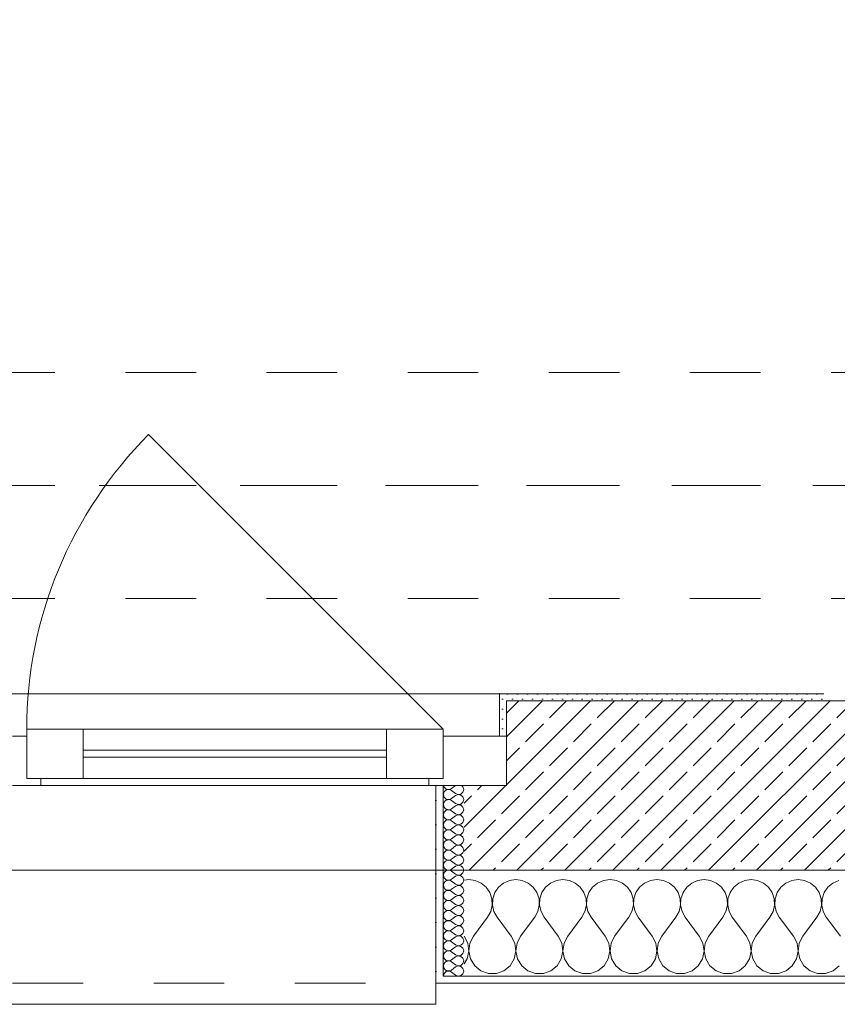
# Model space of a CAD drawing. Header units: metres. Extents: x -3.5 to 65.3, y -10.9 to 16.7.
# Tile 7 of 234: x 2.8 to 4, y -0.2 to 1.2. Entities that reach past the tile are written whole.
import ezdxf

# ---------------------------------------------------------------- set-up
doc = ezdxf.new("R2010")
doc.units = ezdxf.units.M
doc.header["$MEASUREMENT"] = 0
for name, pattern in [('Achse', [0.08, 0.04, -0.02, 0, -0.02]), ('Strichlinie doppelt', [0.218722, 0.105833, -0.042333, 0.028222, -0.042333]), ('Strichlinie eng', [0.046, 0.03, -0.016]), ('Untersicht', [0.04, 0.03, -0.01])]:
    doc.linetypes.add(name, pattern=pattern)
for name, color, linetype in [('451 - Universal.Achsen Raster', 7, 'Continuous'), ('603 - Struktur.Bodenplatte_ Decke Roh', 7, 'Continuous'), ('604 - Struktur.Wand Aussen', 7, 'Continuous'), ('608 - Struktur.Träger', 7, 'Continuous')]:
    doc.layers.add(name, color=color, linetype=linetype)
pattern_1 = [(0, (0, 0), (0, 0.03464102), [0, -0.02]), (0, (0.01, 0.01732), (0, 0.03464102), [0, -0.02])]
pattern_2 = [(45, (0, 0), (-0.007071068, 0.007071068), [0, -0.01])]

# ---------------------------------------------------------------- blocks, each defined once
blk = doc.blocks.new('*X12')
at = {"layer": '604 - Struktur.Wand Aussen', "color": 7, "linetype": 'Continuous', "lineweight": 5}
for p, q in [((3.4667, -0.0083), (3.46, -0.0093)), ((3.4758, -0.0096), (3.4667, -0.0083)), ((3.4842, -0.0133), (3.4758, -0.0096)), ((3.4913, -0.0192), (3.4842, -0.0133)), ((3.5158, -0.0133), (3.5087, -0.0192)), ((3.5242, -0.0096), (3.5158, -0.0133)), ((3.5333, -0.0083), (3.5242, -0.0096)), ((3.5424, -0.0096), (3.5333, -0.0083)), ((3.5509, -0.0133), (3.5424, -0.0096)), ((3.5579, -0.0192), (3.5509, -0.0133)), ((3.5825, -0.0133), (3.5754, -0.0192)), ((3.5909, -0.0096), (3.5825, -0.0133)), ((3.6, -0.0083), (3.5909, -0.0096)), ((3.6091, -0.0096), (3.6, -0.0083)), ((3.6175, -0.0133), (3.6091, -0.0096)), ((3.6246, -0.0192), (3.6175, -0.0133)), ((3.6491, -0.0133), (3.6421, -0.0192)), ((3.6576, -0.0096), (3.6491, -0.0133)), ((3.6667, -0.0083), (3.6576, -0.0096)), ((3.6758, -0.0096), (3.6667, -0.0083)), ((3.6842, -0.0133), (3.6758, -0.0096)), ((3.6913, -0.0192), (3.6842, -0.0133)), ((3.7158, -0.0133), (3.7087, -0.0192)), ((3.7242, -0.0096), (3.7158, -0.0133)), ((3.7333, -0.0083), (3.7242, -0.0096)), ((3.7424, -0.0096), (3.7333, -0.0083)), ((3.7509, -0.0133), (3.7424, -0.0096)), ((3.7579, -0.0192), (3.7509, -0.0133)), ((3.7825, -0.0133), (3.7754, -0.0192)), ((3.7909, -0.0096), (3.7825, -0.0133)), ((3.8, -0.0083), (3.7909, -0.0096)), ((3.8091, -0.0096), (3.8, -0.0083)), ((3.8175, -0.0133), (3.8091, -0.0096)), ((3.8246, -0.0192), (3.8175, -0.0133)), ((3.8491, -0.0133), (3.8421, -0.0192)), ((3.8576, -0.0096), (3.8491, -0.0133)), ((3.8667, -0.0083), (3.8576, -0.0096)), ((3.8758, -0.0096), (3.8667, -0.0083)), ((3.8842, -0.0133), (3.8758, -0.0096)), ((3.8913, -0.0192), (3.8842, -0.0133)), ((3.9158, -0.0133), (3.9087, -0.0192)), ((3.9242, -0.0096), (3.9158, -0.0133)), ((3.9333, -0.0083), (3.9242, -0.0096)), ((3.9424, -0.0096), (3.9333, -0.0083)), ((3.9509, -0.0133), (3.9424, -0.0096)), ((3.9579, -0.0192), (3.9509, -0.0133)), ((3.9825, -0.0133), (3.9754, -0.0192)), ((3.9909, -0.0096), (3.9825, -0.0133)), ((3.4965, -0.0268), (3.4913, -0.0192)), ((3.4994, -0.0355), (3.4965, -0.0268)), ((3.5035, -0.0268), (3.5006, -0.0355)), ((3.5087, -0.0192), (3.5035, -0.0268)), ((3.5631, -0.0268), (3.5579, -0.0192)), ((3.5661, -0.0355), (3.5631, -0.0268)), ((3.5702, -0.0268), (3.5672, -0.0355)), ((3.5754, -0.0192), (3.5702, -0.0268)), ((3.6298, -0.0268), (3.6246, -0.0192)), ((3.6328, -0.0355), (3.6298, -0.0268)), ((3.6369, -0.0268), (3.6339, -0.0355)), ((3.6421, -0.0192), (3.6369, -0.0268)), ((3.6965, -0.0268), (3.6913, -0.0192)), ((3.6994, -0.0355), (3.6965, -0.0268)), ((3.7035, -0.0268), (3.7006, -0.0355)), ((3.7087, -0.0192), (3.7035, -0.0268)), ((3.7631, -0.0268), (3.7579, -0.0192)), ((3.7661, -0.0355), (3.7631, -0.0268)), ((3.7702, -0.0268), (3.7672, -0.0355)), ((3.7754, -0.0192), (3.7702, -0.0268)), ((3.8298, -0.0268), (3.8246, -0.0192)), ((3.8328, -0.0355), (3.8298, -0.0268)), ((3.8369, -0.0268), (3.8339, -0.0355)), ((3.8421, -0.0192), (3.8369, -0.0268)), ((3.8965, -0.0268), (3.8913, -0.0192)), ((3.8994, -0.0355), (3.8965, -0.0268)), ((3.9035, -0.0268), (3.9006, -0.0355)), ((3.9087, -0.0192), (3.9035, -0.0268)), ((3.9631, -0.0268), (3.9579, -0.0192)), ((3.9661, -0.0355), (3.9631, -0.0268)), ((3.9702, -0.0268), (3.9672, -0.0355)), ((3.9754, -0.0192), (3.9702, -0.0268)), ((3.4999, -0.0447), (3.4994, -0.0355)), ((3.5006, -0.0355), (3.5001, -0.0447)), ((3.5665, -0.0447), (3.5661, -0.0355)), ((3.5672, -0.0355), (3.5668, -0.0447)), ((3.6332, -0.0447), (3.6328, -0.0355)), ((3.6339, -0.0355), (3.6335, -0.0447)), ((3.6999, -0.0447), (3.6994, -0.0355)), ((3.7006, -0.0355), (3.7001, -0.0447)), ((3.7665, -0.0447), (3.7661, -0.0355)), ((3.7672, -0.0355), (3.7668, -0.0447)), ((3.8332, -0.0447), (3.8328, -0.0355)), ((3.8339, -0.0355), (3.8335, -0.0447)), ((3.8999, -0.0447), (3.8994, -0.0355)), ((3.9006, -0.0355), (3.9001, -0.0447)), ((3.9665, -0.0447), (3.9661, -0.0355)), ((3.9672, -0.0355), (3.9668, -0.0447)), ((3.4933, -0.0617), (3.4978, -0.0536)), ((3.4978, -0.0536), (3.4999, -0.0447)), ((3.5001, -0.0447), (3.5022, -0.0536)), ((3.5022, -0.0536), (3.5067, -0.0617)), ((3.56, -0.0617), (3.5645, -0.0536)), ((3.5645, -0.0536), (3.5665, -0.0447)), ((3.5668, -0.0447), (3.5689, -0.0536)), ((3.5689, -0.0536), (3.5733, -0.0617)), ((3.6267, -0.0617), (3.6311, -0.0536)), ((3.6311, -0.0536), (3.6332, -0.0447)), ((3.6335, -0.0447), (3.6355, -0.0536)), ((3.6355, -0.0536), (3.64, -0.0617)), ((3.6933, -0.0617), (3.6978, -0.0536)), ((3.6978, -0.0536), (3.6999, -0.0447)), ((3.7001, -0.0447), (3.7022, -0.0536)), ((3.7022, -0.0536), (3.7067, -0.0617)), ((3.76, -0.0617), (3.7645, -0.0536)), ((3.7645, -0.0536), (3.7665, -0.0447)), ((3.7668, -0.0447), (3.7689, -0.0536)), ((3.7689, -0.0536), (3.7733, -0.0617)), ((3.8267, -0.0617), (3.8311, -0.0536)), ((3.8311, -0.0536), (3.8332, -0.0447)), ((3.8335, -0.0447), (3.8355, -0.0536)), ((3.8355, -0.0536), (3.84, -0.0617)), ((3.8933, -0.0617), (3.8978, -0.0536)), ((3.8978, -0.0536), (3.8999, -0.0447)), ((3.9001, -0.0447), (3.9022, -0.0536)), ((3.9022, -0.0536), (3.9067, -0.0617)), ((3.96, -0.0617), (3.9645, -0.0536)), ((3.9645, -0.0536), (3.9665, -0.0447)), ((3.9668, -0.0447), (3.9689, -0.0536)), ((3.9689, -0.0536), (3.9733, -0.0617)), ((3.4733, -0.0883), (3.4933, -0.0617)), ((3.5267, -0.0883), (3.5067, -0.0617)), ((3.54, -0.0883), (3.56, -0.0617)), ((3.5933, -0.0883), (3.5733, -0.0617)), ((3.6067, -0.0883), (3.6267, -0.0617)), ((3.66, -0.0883), (3.64, -0.0617)), ((3.6733, -0.0883), (3.6933, -0.0617)), ((3.7267, -0.0883), (3.7067, -0.0617)), ((3.74, -0.0883), (3.76, -0.0617)), ((3.7933, -0.0883), (3.7733, -0.0617)), ((3.8067, -0.0883), (3.8267, -0.0617)), ((3.86, -0.0883), (3.84, -0.0617)), ((3.8733, -0.0883), (3.8933, -0.0617)), ((3.9267, -0.0883), (3.9067, -0.0617)), ((3.94, -0.0883), (3.96, -0.0617)), ((3.9933, -0.0883), (3.9733, -0.0617)), ((3.4651, -0.0984), (3.46, -0.0883)), ((3.4733, -0.0883), (3.4682, -0.0984)), ((3.5318, -0.0984), (3.5267, -0.0883)), ((3.54, -0.0883), (3.5349, -0.0984)), ((3.5985, -0.0984), (3.5933, -0.0883)), ((3.6067, -0.0883), (3.6015, -0.0984)), ((3.6651, -0.0984), (3.66, -0.0883)), ((3.6733, -0.0883), (3.6682, -0.0984)), ((3.7318, -0.0984), (3.7267, -0.0883)), ((3.74, -0.0883), (3.7349, -0.0984)), ((3.7985, -0.0984), (3.7933, -0.0883)), ((3.8067, -0.0883), (3.8015, -0.0984)), ((3.8651, -0.0984), (3.86, -0.0883)), ((3.8733, -0.0883), (3.8682, -0.0984)), ((3.9318, -0.0984), (3.9267, -0.0883)), ((3.94, -0.0883), (3.9349, -0.0984)), ((3.4643, -0.1207), (3.4666, -0.1096)), ((3.4666, -0.1096), (3.4651, -0.0984)), ((3.4682, -0.0984), (3.4667, -0.1096)), ((3.4667, -0.1096), (3.469, -0.1207)), ((3.531, -0.1207), (3.5333, -0.1096)), ((3.5333, -0.1096), (3.5318, -0.0984)), ((3.5349, -0.0984), (3.5334, -0.1096)), ((3.5334, -0.1096), (3.5357, -0.1207)), ((3.5976, -0.1207), (3.6, -0.1096)), ((3.6, -0.1096), (3.5985, -0.0984)), ((3.6015, -0.0984), (3.6, -0.1096)), ((3.6, -0.1096), (3.6024, -0.1207)), ((3.6643, -0.1207), (3.6666, -0.1096)), ((3.6666, -0.1096), (3.6651, -0.0984)), ((3.6682, -0.0984), (3.6667, -0.1096)), ((3.6667, -0.1096), (3.669, -0.1207)), ((3.731, -0.1207), (3.7333, -0.1096)), ((3.7333, -0.1096), (3.7318, -0.0984)), ((3.7349, -0.0984), (3.7334, -0.1096)), ((3.7334, -0.1096), (3.7357, -0.1207)), ((3.7976, -0.1207), (3.8, -0.1096)), ((3.8, -0.1096), (3.7985, -0.0984)), ((3.8015, -0.0984), (3.8, -0.1096)), ((3.8, -0.1096), (3.8024, -0.1207)), ((3.8643, -0.1207), (3.8666, -0.1096)), ((3.8666, -0.1096), (3.8651, -0.0984)), ((3.8682, -0.0984), (3.8667, -0.1096)), ((3.8667, -0.1096), (3.869, -0.1207)), ((3.931, -0.1207), (3.9333, -0.1096)), ((3.9333, -0.1096), (3.9318, -0.0984)), ((3.9349, -0.0984), (3.9334, -0.1096)), ((3.9334, -0.1096), (3.9357, -0.1207)), ((3.46, -0.1277), (3.4643, -0.1207)), ((3.469, -0.1207), (3.4749, -0.1303)), ((3.5251, -0.1303), (3.531, -0.1207)), ((3.5357, -0.1207), (3.5416, -0.1303)), ((3.5917, -0.1303), (3.5976, -0.1207)), ((3.6024, -0.1207), (3.6083, -0.1303)), ((3.6584, -0.1303), (3.6643, -0.1207)), ((3.669, -0.1207), (3.6749, -0.1303)), ((3.7251, -0.1303), (3.731, -0.1207)), ((3.7357, -0.1207), (3.7416, -0.1303)), ((3.7917, -0.1303), (3.7976, -0.1207)), ((3.8024, -0.1207), (3.8083, -0.1303)), ((3.8584, -0.1303), (3.8643, -0.1207)), ((3.869, -0.1207), (3.8749, -0.1303)), ((3.9251, -0.1303), (3.931, -0.1207)), ((3.9357, -0.1207), (3.9416, -0.1303)), ((3.4749, -0.1303), (3.4837, -0.1374)), ((3.4837, -0.1374), (3.4943, -0.1412)), ((3.5057, -0.1412), (3.5163, -0.1374)), ((3.5163, -0.1374), (3.5251, -0.1303)), ((3.5416, -0.1303), (3.5504, -0.1374)), ((3.5504, -0.1374), (3.561, -0.1412)), ((3.5723, -0.1412), (3.583, -0.1374)), ((3.583, -0.1374), (3.5917, -0.1303)), ((3.6083, -0.1303), (3.617, -0.1374)), ((3.617, -0.1374), (3.6277, -0.1412)), ((3.639, -0.1412), (3.6496, -0.1374)), ((3.6496, -0.1374), (3.6584, -0.1303)), ((3.6749, -0.1303), (3.6837, -0.1374)), ((3.6837, -0.1374), (3.6943, -0.1412)), ((3.7057, -0.1412), (3.7163, -0.1374)), ((3.7163, -0.1374), (3.7251, -0.1303)), ((3.7416, -0.1303), (3.7504, -0.1374)), ((3.7504, -0.1374), (3.761, -0.1412)), ((3.7723, -0.1412), (3.783, -0.1374)), ((3.783, -0.1374), (3.7917, -0.1303)), ((3.8083, -0.1303), (3.817, -0.1374)), ((3.817, -0.1374), (3.8277, -0.1412)), ((3.839, -0.1412), (3.8496, -0.1374)), ((3.8496, -0.1374), (3.8584, -0.1303)), ((3.8749, -0.1303), (3.8837, -0.1374)), ((3.8837, -0.1374), (3.8943, -0.1412)), ((3.9057, -0.1412), (3.9163, -0.1374)), ((3.9163, -0.1374), (3.9251, -0.1303)), ((3.9416, -0.1303), (3.9504, -0.1374)), ((3.9504, -0.1374), (3.961, -0.1412)), ((3.9723, -0.1412), (3.983, -0.1374)), ((3.983, -0.1374), (3.9917, -0.1303)), ((3.4943, -0.1412), (3.5057, -0.1412)), ((3.561, -0.1412), (3.5723, -0.1412)), ((3.6277, -0.1412), (3.639, -0.1412)), ((3.6943, -0.1412), (3.7057, -0.1412)), ((3.761, -0.1412), (3.7723, -0.1412)), ((3.8277, -0.1412), (3.839, -0.1412)), ((3.8943, -0.1412), (3.9057, -0.1412)), ((3.961, -0.1412), (3.9723, -0.1412))]:
    blk.add_line(p, q, dxfattribs=at)
blk = doc.blocks.new('*X53')
at = {"layer": '604 - Struktur.Wand Aussen', "color": 7, "linetype": 'Continuous', "lineweight": 5}
for p, q in [((3.431, 0.1141), (3.4307, 0.1121)), ((3.4307, 0.1121), (3.431, 0.1102)), ((3.4309, 0.125), (3.431, 0.1245)), ((3.431, 0.1245), (3.4318, 0.1227)), ((3.4318, 0.1159), (3.431, 0.1141)), ((3.4318, 0.1227), (3.433, 0.1212)), ((3.433, 0.1174), (3.4318, 0.1159)), ((3.433, 0.1212), (3.4347, 0.12)), ((3.4347, 0.1185), (3.433, 0.1174)), ((3.4347, 0.12), (3.4365, 0.1194)), ((3.4365, 0.1192), (3.4347, 0.1185)), ((3.4365, 0.1194), (3.4385, 0.1193)), ((3.4385, 0.1193), (3.4365, 0.1192)), ((3.4385, 0.1193), (3.4404, 0.1198)), ((3.4404, 0.1188), (3.4385, 0.1193)), ((3.4404, 0.1198), (3.4421, 0.1207)), ((3.4421, 0.1179), (3.4404, 0.1188)), ((3.4479, 0.125), (3.4421, 0.1207)), ((3.4479, 0.1136), (3.4421, 0.1179)), ((3.4479, 0.1136), (3.4515, 0.1122)), ((3.4515, 0.1121), (3.4479, 0.1107)), ((3.4515, 0.1122), (3.4553, 0.1129)), ((3.4553, 0.1114), (3.4515, 0.1121)), ((3.4553, 0.1129), (3.4582, 0.1155)), ((3.4582, 0.123), (3.4561, 0.125)), ((3.4593, 0.1193), (3.4582, 0.123)), ((3.4582, 0.1155), (3.4593, 0.1193)), ((3.431, 0.0998), (3.4307, 0.0979)), ((3.4307, 0.0979), (3.431, 0.0959)), ((3.431, 0.1102), (3.4318, 0.1084)), ((3.4318, 0.1016), (3.431, 0.0998)), ((3.4318, 0.1084), (3.433, 0.1069)), ((3.433, 0.1031), (3.4318, 0.1016)), ((3.433, 0.1069), (3.4347, 0.1058)), ((3.4347, 0.1042), (3.433, 0.1031)), ((3.4347, 0.1058), (3.4365, 0.1051)), ((3.4365, 0.1049), (3.4347, 0.1042)), ((3.4365, 0.1051), (3.4385, 0.105)), ((3.4385, 0.105), (3.4365, 0.1049)), ((3.4385, 0.105), (3.4404, 0.1055)), ((3.4404, 0.1045), (3.4385, 0.105)), ((3.4404, 0.1055), (3.4421, 0.1064)), ((3.4421, 0.1036), (3.4404, 0.1045)), ((3.4479, 0.1107), (3.4421, 0.1064)), ((3.4479, 0.0993), (3.4421, 0.1036)), ((3.4479, 0.0993), (3.4515, 0.0979)), ((3.4515, 0.0978), (3.4479, 0.0964)), ((3.4515, 0.0979), (3.4553, 0.0986)), ((3.4553, 0.0971), (3.4515, 0.0978)), ((3.4582, 0.1088), (3.4553, 0.1114)), ((3.4553, 0.0986), (3.4582, 0.1012)), ((3.4593, 0.105), (3.4582, 0.1088)), ((3.4582, 0.1012), (3.4593, 0.105)), ((3.431, 0.0855), (3.4307, 0.0836)), ((3.431, 0.0959), (3.4318, 0.0941)), ((3.4318, 0.0873), (3.431, 0.0855)), ((3.4318, 0.0941), (3.433, 0.0926)), ((3.433, 0.0888), (3.4318, 0.0873)), ((3.433, 0.0926), (3.4347, 0.0915)), ((3.4347, 0.09), (3.433, 0.0888)), ((3.4347, 0.0915), (3.4365, 0.0908)), ((3.4365, 0.0906), (3.4347, 0.09)), ((3.4365, 0.0908), (3.4385, 0.0907)), ((3.4385, 0.0907), (3.4365, 0.0906)), ((3.4385, 0.0907), (3.4404, 0.0912)), ((3.4404, 0.0902), (3.4385, 0.0907)), ((3.4404, 0.0912), (3.4421, 0.0921)), ((3.4421, 0.0893), (3.4404, 0.0902)), ((3.4479, 0.0964), (3.4421, 0.0921)), ((3.4479, 0.085), (3.4421, 0.0893)), ((3.4479, 0.085), (3.4515, 0.0836)), ((3.4515, 0.0836), (3.4553, 0.0843)), ((3.4582, 0.0945), (3.4553, 0.0971)), ((3.4553, 0.0843), (3.4582, 0.087)), ((3.4593, 0.0907), (3.4582, 0.0945)), ((3.4582, 0.087), (3.4593, 0.0907)), ((3.4307, 0.0836), (3.431, 0.0816)), ((3.431, 0.0712), (3.4307, 0.0693)), ((3.431, 0.0816), (3.4318, 0.0798)), ((3.4318, 0.073), (3.431, 0.0712)), ((3.4318, 0.0798), (3.433, 0.0783)), ((3.433, 0.0746), (3.4318, 0.073)), ((3.433, 0.0783), (3.4347, 0.0772)), ((3.4347, 0.0757), (3.433, 0.0746)), ((3.4347, 0.0772), (3.4365, 0.0766)), ((3.4365, 0.0763), (3.4347, 0.0757)), ((3.4365, 0.0766), (3.4385, 0.0765)), ((3.4385, 0.0764), (3.4365, 0.0763)), ((3.4385, 0.0765), (3.4404, 0.0769)), ((3.4404, 0.076), (3.4385, 0.0764)), ((3.4404, 0.0769), (3.4421, 0.0779)), ((3.4421, 0.075), (3.4404, 0.076)), ((3.4479, 0.0821), (3.4421, 0.0779)), ((3.4479, 0.0707), (3.4421, 0.075)), ((3.4515, 0.0835), (3.4479, 0.0821)), ((3.4479, 0.0707), (3.4515, 0.0693)), ((3.4553, 0.0828), (3.4515, 0.0835)), ((3.4515, 0.0693), (3.4553, 0.07)), ((3.4582, 0.0802), (3.4553, 0.0828)), ((3.4553, 0.07), (3.4582, 0.0727)), ((3.4593, 0.0764), (3.4582, 0.0802)), ((3.4582, 0.0727), (3.4593, 0.0764)), ((3.4307, 0.0693), (3.431, 0.0673)), ((3.431, 0.057), (3.4307, 0.055)), ((3.431, 0.0673), (3.4318, 0.0655)), ((3.4318, 0.0588), (3.431, 0.057)), ((3.4318, 0.0655), (3.433, 0.064)), ((3.433, 0.0603), (3.4318, 0.0588)), ((3.433, 0.064), (3.4347, 0.0629)), ((3.4347, 0.0614), (3.433, 0.0603)), ((3.4347, 0.0629), (3.4365, 0.0623)), ((3.4365, 0.062), (3.4347, 0.0614)), ((3.4365, 0.0623), (3.4385, 0.0622)), ((3.4385, 0.0621), (3.4365, 0.062)), ((3.4385, 0.0622), (3.4404, 0.0626)), ((3.4404, 0.0617), (3.4385, 0.0621)), ((3.4404, 0.0626), (3.4421, 0.0636)), ((3.4421, 0.0607), (3.4404, 0.0617)), ((3.4479, 0.0679), (3.4421, 0.0636)), ((3.4479, 0.0564), (3.4421, 0.0607)), ((3.4515, 0.0693), (3.4479, 0.0679)), ((3.4479, 0.0564), (3.4515, 0.055)), ((3.4553, 0.0685), (3.4515, 0.0693)), ((3.4582, 0.0659), (3.4553, 0.0685)), ((3.4553, 0.0558), (3.4582, 0.0584)), ((3.4593, 0.0621), (3.4582, 0.0659)), ((3.4582, 0.0584), (3.4593, 0.0621)), ((3.4307, 0.055), (3.431, 0.053)), ((3.431, 0.0427), (3.4307, 0.0407)), ((3.431, 0.053), (3.4318, 0.0512)), ((3.4318, 0.0445), (3.431, 0.0427)), ((3.4318, 0.0512), (3.433, 0.0497)), ((3.433, 0.046), (3.4318, 0.0445)), ((3.433, 0.0497), (3.4347, 0.0486)), ((3.4347, 0.0471), (3.433, 0.046)), ((3.4347, 0.0486), (3.4365, 0.048)), ((3.4365, 0.0477), (3.4347, 0.0471)), ((3.4365, 0.048), (3.4385, 0.0479)), ((3.4385, 0.0478), (3.4365, 0.0477)), ((3.4385, 0.0479), (3.4404, 0.0483)), ((3.4404, 0.0474), (3.4385, 0.0478)), ((3.4404, 0.0483), (3.4421, 0.0493)), ((3.4421, 0.0464), (3.4404, 0.0474)), ((3.4479, 0.0536), (3.4421, 0.0493)), ((3.4479, 0.0421), (3.4421, 0.0464)), ((3.4515, 0.055), (3.4479, 0.0536)), ((3.4479, 0.0421), (3.4515, 0.0407)), ((3.4515, 0.055), (3.4553, 0.0558)), ((3.4553, 0.0542), (3.4515, 0.055)), ((3.4582, 0.0516), (3.4553, 0.0542)), ((3.4553, 0.0415), (3.4582, 0.0441)), ((3.4593, 0.0479), (3.4582, 0.0516)), ((3.4582, 0.0441), (3.4593, 0.0479)), ((3.4307, 0.0407), (3.431, 0.0388)), ((3.431, 0.0284), (3.4307, 0.0264)), ((3.431, 0.0388), (3.4318, 0.037)), ((3.4318, 0.0302), (3.431, 0.0284)), ((3.4318, 0.037), (3.433, 0.0354)), ((3.433, 0.0317), (3.4318, 0.0302)), ((3.433, 0.0354), (3.4347, 0.0343)), ((3.4347, 0.0328), (3.433, 0.0317)), ((3.4347, 0.0343), (3.4365, 0.0337)), ((3.4365, 0.0334), (3.4347, 0.0328)), ((3.4365, 0.0337), (3.4385, 0.0336)), ((3.4385, 0.0335), (3.4365, 0.0334)), ((3.4385, 0.0336), (3.4404, 0.034)), ((3.4404, 0.0331), (3.4385, 0.0335)), ((3.4404, 0.034), (3.4421, 0.035)), ((3.4421, 0.0321), (3.4404, 0.0331)), ((3.4479, 0.0393), (3.4421, 0.035)), ((3.4479, 0.0279), (3.4421, 0.0321)), ((3.4515, 0.0407), (3.4479, 0.0393)), ((3.4515, 0.0407), (3.4553, 0.0415)), ((3.4553, 0.04), (3.4515, 0.0407)), ((3.4582, 0.0373), (3.4553, 0.04)), ((3.4553, 0.0272), (3.4582, 0.0298)), ((3.4593, 0.0336), (3.4582, 0.0373)), ((3.4582, 0.0298), (3.4593, 0.0336)), ((3.4307, 0.0264), (3.431, 0.0245)), ((3.431, 0.0141), (3.4307, 0.0121)), ((3.431, 0.0245), (3.4318, 0.0227)), ((3.4318, 0.0159), (3.431, 0.0141)), ((3.4318, 0.0227), (3.433, 0.0212)), ((3.433, 0.0174), (3.4318, 0.0159)), ((3.433, 0.0212), (3.4347, 0.02)), ((3.4347, 0.0185), (3.433, 0.0174)), ((3.4347, 0.02), (3.4365, 0.0194)), ((3.4365, 0.0192), (3.4347, 0.0185)), ((3.4365, 0.0194), (3.4385, 0.0193)), ((3.4385, 0.0193), (3.4365, 0.0192)), ((3.4385, 0.0193), (3.4404, 0.0198)), ((3.4404, 0.0188), (3.4385, 0.0193)), ((3.4404, 0.0198), (3.4421, 0.0207)), ((3.4421, 0.0179), (3.4404, 0.0188)), ((3.4479, 0.025), (3.4421, 0.0207)), ((3.4479, 0.0136), (3.4421, 0.0179)), ((3.4479, 0.0279), (3.4515, 0.0265)), ((3.4515, 0.0264), (3.4479, 0.025)), ((3.4515, 0.0265), (3.4553, 0.0272)), ((3.4553, 0.0257), (3.4515, 0.0264)), ((3.4582, 0.023), (3.4553, 0.0257)), ((3.4553, 0.0129), (3.4582, 0.0155)), ((3.4593, 0.0193), (3.4582, 0.023)), ((3.4582, 0.0155), (3.4593, 0.0193)), ((3.4307, 0.0121), (3.431, 0.0102)), ((3.431, 0.0102), (3.4318, 0.0084)), ((3.4318, 0.0016), (3.431, -0.0002)), ((3.4318, 0.0084), (3.433, 0.0069)), ((3.433, 0.0031), (3.4318, 0.0016)), ((3.433, 0.0069), (3.4347, 0.0058)), ((3.4347, 0.0042), (3.433, 0.0031)), ((3.4347, 0.0058), (3.4365, 0.0051)), ((3.4365, 0.0049), (3.4347, 0.0042)), ((3.4365, 0.0051), (3.4385, 0.005)), ((3.4385, 0.005), (3.4365, 0.0049)), ((3.4385, 0.005), (3.4404, 0.0055)), ((3.4404, 0.0045), (3.4385, 0.005)), ((3.4404, 0.0055), (3.4421, 0.0064)), ((3.4421, 0.0036), (3.4404, 0.0045)), ((3.4479, 0.0107), (3.4421, 0.0064)), ((3.4479, -0.0007), (3.4421, 0.0036)), ((3.4479, 0.0136), (3.4515, 0.0122)), ((3.4515, 0.0121), (3.4479, 0.0107)), ((3.4515, 0.0122), (3.4553, 0.0129)), ((3.4553, 0.0114), (3.4515, 0.0121)), ((3.4582, 0.0088), (3.4553, 0.0114)), ((3.4553, -0.0014), (3.4582, 0.0012)), ((3.4593, 0.005), (3.4582, 0.0088)), ((3.4582, 0.0012), (3.4593, 0.005)), ((3.431, -0.0002), (3.4307, -0.0021)), ((3.4307, -0.0021), (3.431, -0.0041)), ((3.431, -0.0041), (3.4318, -0.0059)), ((3.4318, -0.0127), (3.431, -0.0145)), ((3.4318, -0.0059), (3.433, -0.0074)), ((3.433, -0.0112), (3.4318, -0.0127)), ((3.433, -0.0074), (3.4347, -0.0085)), ((3.4347, -0.01), (3.433, -0.0112)), ((3.4347, -0.0085), (3.4365, -0.0092)), ((3.4365, -0.0094), (3.4347, -0.01)), ((3.4365, -0.0092), (3.4385, -0.0093)), ((3.4385, -0.0093), (3.4365, -0.0094)), ((3.4385, -0.0093), (3.4404, -0.0088)), ((3.4404, -0.0098), (3.4385, -0.0093)), ((3.4404, -0.0088), (3.4421, -0.0079)), ((3.4421, -0.0107), (3.4404, -0.0098)), ((3.4479, -0.0036), (3.4421, -0.0079)), ((3.4479, -0.015), (3.4421, -0.0107)), ((3.4479, -0.0007), (3.4515, -0.0021)), ((3.4515, -0.0022), (3.4479, -0.0036)), ((3.4515, -0.0021), (3.4553, -0.0014)), ((3.4553, -0.0029), (3.4515, -0.0022)), ((3.4582, -0.0055), (3.4553, -0.0029)), ((3.4553, -0.0157), (3.4582, -0.013)), ((3.4593, -0.0093), (3.4582, -0.0055)), ((3.4582, -0.013), (3.4593, -0.0093)), ((3.431, -0.0145), (3.4307, -0.0164)), ((3.4307, -0.0164), (3.431, -0.0184)), ((3.431, -0.0184), (3.4318, -0.0202)), ((3.4318, -0.027), (3.431, -0.0288)), ((3.4318, -0.0202), (3.433, -0.0217)), ((3.433, -0.0254), (3.4318, -0.027)), ((3.433, -0.0217), (3.4347, -0.0228)), ((3.4347, -0.0243), (3.433, -0.0254)), ((3.4347, -0.0228), (3.4365, -0.0234)), ((3.4365, -0.0237), (3.4347, -0.0243)), ((3.4365, -0.0234), (3.4385, -0.0235)), ((3.4385, -0.0236), (3.4365, -0.0237)), ((3.4385, -0.0235), (3.4404, -0.0231)), ((3.4404, -0.024), (3.4385, -0.0236)), ((3.4404, -0.0231), (3.4421, -0.0221)), ((3.4421, -0.025), (3.4404, -0.024)), ((3.4479, -0.0179), (3.4421, -0.0221)), ((3.4479, -0.0293), (3.4421, -0.025)), ((3.4479, -0.015), (3.4515, -0.0164)), ((3.4515, -0.0165), (3.4479, -0.0179)), ((3.4515, -0.0164), (3.4553, -0.0157)), ((3.4553, -0.0172), (3.4515, -0.0165)), ((3.4582, -0.0198), (3.4553, -0.0172)), ((3.4553, -0.03), (3.4582, -0.0273)), ((3.4593, -0.0236), (3.4582, -0.0198)), ((3.4582, -0.0273), (3.4593, -0.0236)), ((3.431, -0.0288), (3.4307, -0.0307)), ((3.4307, -0.0307), (3.431, -0.0327)), ((3.431, -0.0327), (3.4318, -0.0345)), ((3.4318, -0.0412), (3.431, -0.043)), ((3.4318, -0.0345), (3.433, -0.036)), ((3.433, -0.0397), (3.4318, -0.0412)), ((3.433, -0.036), (3.4347, -0.0371)), ((3.4347, -0.0386), (3.433, -0.0397)), ((3.4347, -0.0371), (3.4365, -0.0377)), ((3.4365, -0.038), (3.4347, -0.0386)), ((3.4365, -0.0377), (3.4385, -0.0378)), ((3.4385, -0.0379), (3.4365, -0.038)), ((3.4385, -0.0378), (3.4404, -0.0374)), ((3.4404, -0.0383), (3.4385, -0.0379)), ((3.4404, -0.0374), (3.4421, -0.0364)), ((3.4421, -0.0393), (3.4404, -0.0383)), ((3.4479, -0.0321), (3.4421, -0.0364)), ((3.4479, -0.0436), (3.4421, -0.0393)), ((3.4479, -0.0293), (3.4515, -0.0307)), ((3.4515, -0.0307), (3.4479, -0.0321)), ((3.4515, -0.0307), (3.4553, -0.03)), ((3.4553, -0.0315), (3.4515, -0.0307)), ((3.4582, -0.0341), (3.4553, -0.0315)), ((3.4553, -0.0442), (3.4582, -0.0416)), ((3.4593, -0.0379), (3.4582, -0.0341)), ((3.4582, -0.0416), (3.4593, -0.0379)), ((3.431, -0.043), (3.4307, -0.045)), ((3.4307, -0.045), (3.431, -0.047)), ((3.431, -0.047), (3.4318, -0.0488)), ((3.4318, -0.0555), (3.431, -0.0573)), ((3.4318, -0.0488), (3.433, -0.0503)), ((3.433, -0.054), (3.4318, -0.0555)), ((3.433, -0.0503), (3.4347, -0.0514)), ((3.4347, -0.0529), (3.433, -0.054)), ((3.4347, -0.0514), (3.4365, -0.052)), ((3.4365, -0.0523), (3.4347, -0.0529)), ((3.4365, -0.052), (3.4385, -0.0521)), ((3.4385, -0.0522), (3.4365, -0.0523)), ((3.4385, -0.0521), (3.4404, -0.0517)), ((3.4404, -0.0526), (3.4385, -0.0522)), ((3.4404, -0.0517), (3.4421, -0.0507)), ((3.4421, -0.0536), (3.4404, -0.0526)), ((3.4479, -0.0464), (3.4421, -0.0507)), ((3.4479, -0.0579), (3.4421, -0.0536)), ((3.4479, -0.0436), (3.4515, -0.045)), ((3.4515, -0.045), (3.4479, -0.0464)), ((3.4515, -0.045), (3.4553, -0.0442)), ((3.4553, -0.0458), (3.4515, -0.045)), ((3.4582, -0.0484), (3.4553, -0.0458)), ((3.4593, -0.0521), (3.4582, -0.0484)), ((3.4582, -0.0559), (3.4593, -0.0521)), ((3.431, -0.0573), (3.4307, -0.0593)), ((3.4307, -0.0593), (3.431, -0.0612)), ((3.431, -0.0612), (3.4318, -0.063)), ((3.4318, -0.063), (3.433, -0.0646)), ((3.433, -0.0683), (3.4318, -0.0698)), ((3.433, -0.0646), (3.4347, -0.0657)), ((3.4347, -0.0672), (3.433, -0.0683)), ((3.4347, -0.0657), (3.4365, -0.0663)), ((3.4365, -0.0666), (3.4347, -0.0672)), ((3.4365, -0.0663), (3.4385, -0.0664)), ((3.4385, -0.0665), (3.4365, -0.0666)), ((3.4385, -0.0664), (3.4404, -0.066)), ((3.4404, -0.0669), (3.4385, -0.0665)), ((3.4404, -0.066), (3.4421, -0.065)), ((3.4421, -0.0679), (3.4404, -0.0669)), ((3.4479, -0.0607), (3.4421, -0.065)), ((3.4479, -0.0721), (3.4421, -0.0679)), ((3.4479, -0.0579), (3.4515, -0.0593)), ((3.4515, -0.0593), (3.4479, -0.0607)), ((3.4515, -0.0593), (3.4553, -0.0585)), ((3.4553, -0.06), (3.4515, -0.0593)), ((3.4553, -0.0585), (3.4582, -0.0559)), ((3.4582, -0.0627), (3.4553, -0.06)), ((3.4593, -0.0664), (3.4582, -0.0627)), ((3.4582, -0.0702), (3.4593, -0.0664)), ((3.431, -0.0716), (3.4307, -0.0736)), ((3.4307, -0.0736), (3.431, -0.0755)), ((3.4318, -0.0698), (3.431, -0.0716)), ((3.431, -0.0755), (3.4318, -0.0773)), ((3.4318, -0.0773), (3.433, -0.0788)), ((3.433, -0.0826), (3.4318, -0.0841)), ((3.433, -0.0788), (3.4347, -0.08)), ((3.4347, -0.0815), (3.433, -0.0826)), ((3.4347, -0.08), (3.4365, -0.0806)), ((3.4365, -0.0808), (3.4347, -0.0815)), ((3.4365, -0.0806), (3.4385, -0.0807)), ((3.4385, -0.0807), (3.4365, -0.0808)), ((3.4385, -0.0807), (3.4404, -0.0802)), ((3.4404, -0.0812), (3.4385, -0.0807)), ((3.4404, -0.0802), (3.4421, -0.0793)), ((3.4421, -0.0821), (3.4404, -0.0812)), ((3.4479, -0.075), (3.4421, -0.0793)), ((3.4479, -0.0864), (3.4421, -0.0821)), ((3.4479, -0.0721), (3.4515, -0.0735)), ((3.4515, -0.0736), (3.4479, -0.075)), ((3.4515, -0.0735), (3.4553, -0.0728)), ((3.4553, -0.0743), (3.4515, -0.0736)), ((3.4553, -0.0728), (3.4582, -0.0702)), ((3.4582, -0.077), (3.4553, -0.0743)), ((3.4593, -0.0807), (3.4582, -0.077)), ((3.4582, -0.0845), (3.4593, -0.0807)), ((3.431, -0.0859), (3.4307, -0.0879)), ((3.4307, -0.0879), (3.431, -0.0898)), ((3.4318, -0.0841), (3.431, -0.0859)), ((3.431, -0.0898), (3.4318, -0.0916)), ((3.4318, -0.0916), (3.433, -0.0931)), ((3.433, -0.0969), (3.4318, -0.0984)), ((3.433, -0.0931), (3.4347, -0.0942)), ((3.4347, -0.0958), (3.433, -0.0969)), ((3.4347, -0.0942), (3.4365, -0.0949)), ((3.4365, -0.0951), (3.4347, -0.0958)), ((3.4365, -0.0949), (3.4385, -0.095)), ((3.4385, -0.095), (3.4365, -0.0951)), ((3.4385, -0.095), (3.4404, -0.0945)), ((3.4404, -0.0955), (3.4385, -0.095)), ((3.4404, -0.0945), (3.4421, -0.0936)), ((3.4421, -0.0964), (3.4404, -0.0955)), ((3.4479, -0.0893), (3.4421, -0.0936)), ((3.4479, -0.1007), (3.4421, -0.0964)), ((3.4479, -0.0864), (3.4515, -0.0878)), ((3.4515, -0.0879), (3.4479, -0.0893)), ((3.4515, -0.0878), (3.4553, -0.0871)), ((3.4553, -0.0886), (3.4515, -0.0879)), ((3.4553, -0.0871), (3.4582, -0.0845)), ((3.4582, -0.0912), (3.4553, -0.0886)), ((3.4593, -0.095), (3.4582, -0.0912)), ((3.4582, -0.0988), (3.4593, -0.095)), ((3.431, -0.1002), (3.4307, -0.1021)), ((3.4307, -0.1021), (3.431, -0.1041)), ((3.4318, -0.0984), (3.431, -0.1002)), ((3.431, -0.1041), (3.4318, -0.1059)), ((3.4318, -0.1059), (3.433, -0.1074)), ((3.433, -0.1112), (3.4318, -0.1127)), ((3.433, -0.1074), (3.4347, -0.1085)), ((3.4347, -0.11), (3.433, -0.1112)), ((3.4347, -0.1085), (3.4365, -0.1092)), ((3.4365, -0.1094), (3.4347, -0.11)), ((3.4365, -0.1092), (3.4385, -0.1093)), ((3.4385, -0.1093), (3.4365, -0.1094)), ((3.4385, -0.1093), (3.4404, -0.1088)), ((3.4404, -0.1098), (3.4385, -0.1093)), ((3.4404, -0.1088), (3.4421, -0.1079)), ((3.4421, -0.1107), (3.4404, -0.1098)), ((3.4479, -0.1036), (3.4421, -0.1079)), ((3.4479, -0.115), (3.4421, -0.1107)), ((3.4479, -0.1007), (3.4515, -0.1021)), ((3.4515, -0.1022), (3.4479, -0.1036)), ((3.4515, -0.1021), (3.4553, -0.1014)), ((3.4553, -0.1029), (3.4515, -0.1022)), ((3.4553, -0.1014), (3.4582, -0.0988)), ((3.4582, -0.1055), (3.4553, -0.1029)), ((3.4593, -0.1093), (3.4582, -0.1055)), ((3.4582, -0.113), (3.4593, -0.1093)), ((3.431, -0.1145), (3.4307, -0.1164)), ((3.4307, -0.1164), (3.431, -0.1184)), ((3.4318, -0.1127), (3.431, -0.1145)), ((3.431, -0.1184), (3.4318, -0.1202)), ((3.4318, -0.1202), (3.433, -0.1217)), ((3.433, -0.1254), (3.4318, -0.127)), ((3.433, -0.1217), (3.4347, -0.1228)), ((3.4347, -0.1243), (3.433, -0.1254)), ((3.4347, -0.1228), (3.4365, -0.1234)), ((3.4365, -0.1237), (3.4347, -0.1243)), ((3.4365, -0.1234), (3.4385, -0.1235)), ((3.4385, -0.1236), (3.4365, -0.1237)), ((3.4385, -0.1235), (3.4404, -0.1231)), ((3.4404, -0.124), (3.4385, -0.1236)), ((3.4404, -0.1231), (3.4421, -0.1221)), ((3.4421, -0.125), (3.4404, -0.124)), ((3.4479, -0.1179), (3.4421, -0.1221)), ((3.4479, -0.1293), (3.4421, -0.125)), ((3.4479, -0.115), (3.4515, -0.1164)), ((3.4515, -0.1165), (3.4479, -0.1179)), ((3.4515, -0.1164), (3.4553, -0.1157)), ((3.4553, -0.1172), (3.4515, -0.1165)), ((3.4553, -0.1157), (3.4582, -0.113)), ((3.4582, -0.1198), (3.4553, -0.1172)), ((3.4593, -0.1236), (3.4582, -0.1198)), ((3.4582, -0.1273), (3.4593, -0.1236)), ((3.431, -0.1288), (3.4307, -0.1307)), ((3.4307, -0.1307), (3.431, -0.1327)), ((3.4318, -0.127), (3.431, -0.1288)), ((3.431, -0.1327), (3.4318, -0.1345)), ((3.4318, -0.1345), (3.433, -0.136)), ((3.433, -0.136), (3.4347, -0.1371)), ((3.4347, -0.1386), (3.433, -0.1397)), ((3.4347, -0.1371), (3.4365, -0.1377)), ((3.4365, -0.138), (3.4347, -0.1386)), ((3.4365, -0.1377), (3.4385, -0.1378)), ((3.4385, -0.1379), (3.4365, -0.138)), ((3.4385, -0.1378), (3.4404, -0.1374)), ((3.4404, -0.1383), (3.4385, -0.1379)), ((3.4404, -0.1374), (3.4421, -0.1364)), ((3.4421, -0.1393), (3.4404, -0.1383)), ((3.4479, -0.1321), (3.4421, -0.1364)), ((3.4479, -0.1436), (3.4421, -0.1393)), ((3.4479, -0.1293), (3.4515, -0.1307)), ((3.4515, -0.1307), (3.4479, -0.1321)), ((3.4515, -0.1307), (3.4553, -0.13)), ((3.4553, -0.1315), (3.4515, -0.1307)), ((3.4553, -0.13), (3.4582, -0.1273)), ((3.4582, -0.1341), (3.4553, -0.1315)), ((3.4593, -0.1379), (3.4582, -0.1341)), ((3.4582, -0.1416), (3.4593, -0.1379)), ((3.431, -0.143), (3.4307, -0.145)), ((3.4318, -0.1412), (3.431, -0.143)), ((3.433, -0.1397), (3.4318, -0.1412)), ((3.4479, -0.1436), (3.4515, -0.145)), ((3.4515, -0.145), (3.4553, -0.1442)), ((3.4553, -0.1442), (3.4582, -0.1416))]:
    blk.add_line(p, q, dxfattribs=at)

msp = doc.modelspace()

# ---------------------------------------------------------------- hatches: boundary and pattern name
at = {"layer": '604 - Struktur.Wand Aussen', "linetype": 'Continuous', "lineweight": 0, "true_color": 0x000000}
h = msp.add_hatch(dxfattribs=at)
h.set_pattern_fill('Gips_0001', color=18, style=0, pattern_type=2)
h.set_pattern_definition(pattern_2)
h.paths.add_polyline_path([(3.52, 0.255), (3.51, 0.255), (3.51, 0.195), (3.52, 0.195)])
h = msp.add_hatch(dxfattribs=at)
h.set_pattern_fill('Gips_0001', color=18, style=0, pattern_type=2)
h.set_pattern_definition(pattern_2)
h.paths.add_polyline_path([(3.97, 0.255), (3.52, 0.255), (3.52, 0.245), (3.97, 0.245)])
h = msp.add_hatch(dxfattribs=at)
h.set_pattern_fill('Beton__Stahlbeton_0001', color=18, style=0, pattern_type=2)
h.set_pattern_definition([(45, (0, 0), (-0.03394113, 0.03394113), []), (45, (-0.01697, 0.01697), (-0.03394113, 0.03394113), [0.036, -0.012])])
h.paths.add_polyline_path([(3.52, 0.125), (3.46, 0.125), (3.46, 0.005), (4.78, 0.005), (4.78, 0.125), (4.72, 0.125), (4.72, 0.195), (4.72, 0.245), (3.52, 0.245), (3.52, 0.195)])
h = msp.add_hatch(dxfattribs=at)
h.set_pattern_fill('Verputz_0001', color=18, style=0, pattern_type=2)
h.set_pattern_definition(pattern_1)
h.paths.add_polyline_path([(3.43, -0.155), (3.43, 0.125), (3.42, 0.125), (3.42, -0.155)])
h = msp.add_hatch(dxfattribs=at)
h.set_pattern_fill('Verputz_0001', color=18, style=0, pattern_type=2)
h.set_pattern_definition(pattern_1)
h.paths.add_polyline_path([(3.43, -0.155), (4.81, -0.155), (4.81, -0.145), (3.43, -0.145)])

# ---------------------------------------------------------------- linework, layer by layer
at = {"layer": '451 - Universal.Achsen Raster', "color": 160, "linetype": 'Strichlinie doppelt', "lineweight": 9, "true_color": 0x3232ff}
msp.add_line((64.935, 0.55), (-3.175, 0.55), dxfattribs=at)
at = {"layer": '603 - Struktur.Bodenplatte_ Decke Roh', "color": 7, "linetype": 'Continuous', "lineweight": 18, "flags": 128}
msp.add_lwpolyline([(47.48, 13.695), (14.78, 13.695), (14.78, 13.455), (14.78, 13), (14.84, 13), (14.84, 8.585), (13.03, 8.585), (13.03, 8.725), (11.41, 8.725), (11.41, 13), (11.48, 13), (11.48, 13.455), (11.48, 13.695), (-0.015, 13.695), (-0.015, 0.005), (62.275, 0.005)], dxfattribs=at)
at = {"layer": '604 - Struktur.Wand Aussen', "color": 7, "linetype": 'Continuous', "lineweight": 9}
for p, q in [((3.43, 0.205), (3.0128, 0.6222)), ((1.13, 0.255), (3.51, 0.255)), ((3.42, -0.185), (3.42, -0.155)), ((1.22, -0.185), (3.42, -0.185))]:
    msp.add_line(p, q, dxfattribs=at)
at = {"layer": '604 - Struktur.Wand Aussen', "color": 7, "linetype": 'Strichlinie eng', "lineweight": 9}
for p, q in [((1.13, 0.255), (3.51, 0.255)), ((1.22, -0.155), (3.42, -0.155))]:
    msp.add_line(p, q, dxfattribs=at)
at = {"layer": '604 - Struktur.Wand Aussen', "color": 7, "linetype": 'Continuous', "lineweight": 5}
for p, q in [((3.51, 0.245), (3.51, 0.255)), ((3.52, 0.255), (3.51, 0.255)), ((3.51, 0.245), (3.51, 0.255)), ((3.51, 0.195), (3.51, 0.245)), ((3.51, 0.195), (3.51, 0.245)), ((3.52, 0.195), (3.51, 0.195)), ((3.52, 0.195), (3.51, 0.195)), ((3.52, 0.195), (3.51, 0.195)), ((3.42, 0.005), (3.42, 0.125)), ((3.43, 0.125), (3.42, 0.125)), ((3.43, 0.125), (3.42, 0.125)), ((3.43, 0.125), (3.42, 0.125)), ((3.42, 0.005), (3.42, 0.125)), ((3.46, 0.125), (3.43, 0.125)), ((3.43, 0.125), (3.43, -0.145)), ((3.43, -0.145), (3.43, 0.125)), ((3.46, 0.125), (3.43, 0.125)), ((3.46, 0.125), (3.43, 0.125)), ((3.42, -0.005), (3.42, 0.005)), ((3.42, -0.005), (3.42, 0.005)), ((3.42, -0.145), (3.42, -0.005)), ((3.42, -0.145), (3.42, -0.005)), ((3.42, -0.155), (3.42, -0.145)), ((3.42, -0.155), (3.42, -0.145)), ((3.46, -0.145), (3.43, -0.145)), ((3.46, -0.145), (4.78, -0.145)), ((3.43, -0.155), (3.42, -0.155))]:
    msp.add_line(p, q, dxfattribs=at)
at = {"layer": '604 - Struktur.Wand Aussen', "color": 7, "linetype": 'Continuous', "lineweight": 13}
for p, q in [((4.72, 0.245), (3.52, 0.245)), ((3.52, 0.245), (3.52, 0.195)), ((2.84, 0.135), (2.84, 0.205)), ((2.84, 0.205), (2.92, 0.205)), ((2.92, 0.205), (3.35, 0.205)), ((2.92, 0.205), (2.92, 0.135)), ((3.35, 0.135), (3.35, 0.205)), ((3.35, 0.205), (3.43, 0.205)), ((3.43, 0.205), (3.43, 0.135)), ((2.82, 0.195), (2.84, 0.195)), ((2.84, 0.195), (2.84, 0.135)), ((3.43, 0.135), (3.43, 0.195)), ((3.43, 0.195), (3.52, 0.195)), ((3.52, 0.125), (3.52, 0.195)), ((3.52, 0.125), (3.52, 0.195)), ((3.52, 0.125), (3.52, 0.195)), ((2.92, 0.175), (3.35, 0.175)), ((3.35, 0.165), (2.92, 0.165)), ((2.84, 0.135), (2.86, 0.135)), ((2.92, 0.135), (2.84, 0.135)), ((2.86, 0.135), (2.86, 0.125)), ((3.35, 0.135), (2.92, 0.135)), ((3.43, 0.135), (3.35, 0.135)), ((3.41, 0.125), (3.41, 0.135)), ((3.41, 0.135), (3.43, 0.135)), ((2.86, 0.125), (2.82, 0.125)), ((3.41, 0.125), (2.86, 0.125)), ((3.52, 0.125), (3.41, 0.125)), ((3.46, 0.125), (3.52, 0.125)), ((3.46, 0.125), (3.52, 0.125)), ((3.46, 0.125), (3.52, 0.125)), ((3.46, 0.005), (4.78, 0.005))]:
    msp.add_line(p, q, dxfattribs=at)
at = {"layer": '604 - Struktur.Wand Aussen', "color": 7, "linetype": 'Continuous', "lineweight": 5, "flags": 128}
for points in [[(3.97, 0.255), (3.52, 0.255)], [(3.43, -0.155), (4.81, -0.155)]]:
    msp.add_lwpolyline(points, dxfattribs=at)
at = {"layer": '604 - Struktur.Wand Aussen', "color": 7, "linetype": 'Continuous', "lineweight": 9}
msp.add_arc((3.43, 0.205), 0.59, 135, 180, dxfattribs=at)
msp.add_point((3.51, 0.255), dxfattribs=at)
at = {"layer": '608 - Struktur.Träger', "color": 7, "linetype": 'Untersicht', "lineweight": 13}
for p, q in [((0.38, 0.71), (61.88, 0.71)), ((0.38, 0.39), (61.88, 0.39))]:
    msp.add_line(p, q, dxfattribs=at)
at = {"layer": '608 - Struktur.Träger', "color": 7, "linetype": 'Achse', "lineweight": 9}
msp.add_line((0.38, 0.55), (61.88, 0.55), dxfattribs=at)

# ---------------------------------------------------------------- block references
at = {"layer": '604 - Struktur.Wand Aussen', "color": 7, "lineweight": 18}
for name in ['*X53', '*X12']:
    msp.add_blockref(name, (0, 0), dxfattribs=at)

doc.saveas('drawing.dxf')
